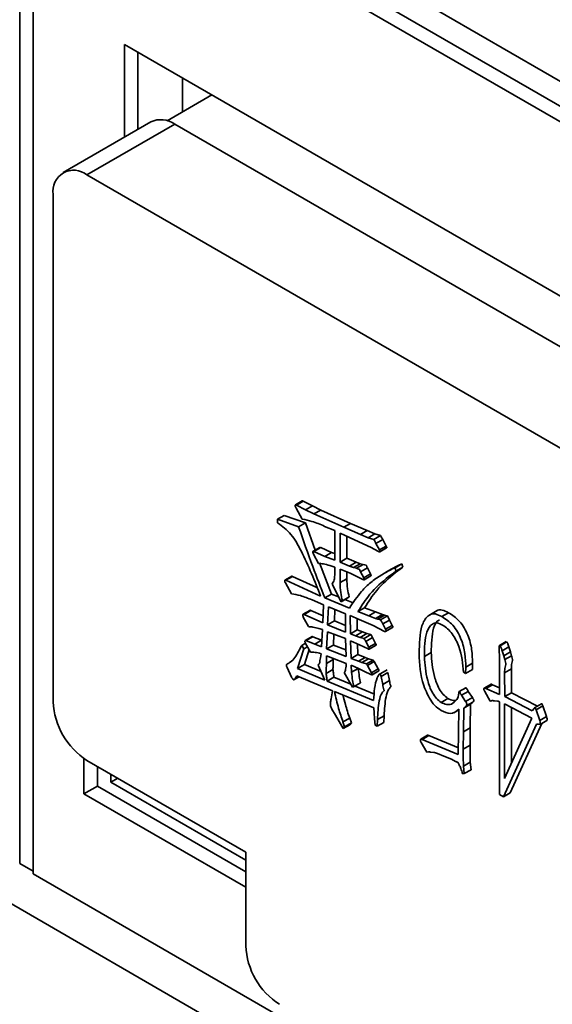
# Model space of a CAD drawing. Header units: millimetres. Extents: x 0 to 420, y 0 to 297.
# Tile 107 of 126: x 332.86 to 333.98, y 117.8 to 119.86. Entities that reach past the tile are written whole.
import ezdxf

# ---------------------------------------------------------------- set-up
doc = ezdxf.new("R2010")
doc.units = ezdxf.units.MM

msp = doc.modelspace()

# ---------------------------------------------------------------- linework, layer by layer
at = {"color": 7, "linetype": 'Continuous', "lineweight": 35}
for p, q in [((335.1401, 119.0704), (330.4133, 121.7991)), ((332.862, 120.3335), (335.1123, 119.0344)), ((332.862, 118.0962), (332.862, 120.3008)), ((335.1002, 119.0087), (332.862, 120.3008)), ((332.8903, 118.0798), (332.8903, 120.2845)), ((335.1002, 119.0087), (332.8903, 120.2845)), ((332.8903, 120.2845), (332.8903, 118.0744)), ((334.9621, 118.7238), (333.0812, 119.8096)), ((333.0812, 119.8096), (333.0812, 119.6158)), ((333.1095, 119.6321), (333.1095, 119.7933)), ((333.2025, 119.6683), (333.2025, 119.7396)), ((333.2642, 119.7039), (333.1707, 119.6499)), ((333.1366, 119.6478), (332.9528, 119.5416)), ((333.1866, 119.6428), (333.0028, 119.5367)), ((334.8413, 118.6876), (333.1866, 119.6428)), ((334.6574, 118.5815), (333.0028, 119.5367)), ((332.9321, 119.4958), (332.9321, 118.4343)), ((333.4533, 118.8545), (333.4392, 118.8463)), ((333.4413, 118.8458), (333.4554, 118.8539)), ((333.4554, 118.8539), (333.4745, 118.8443)), ((333.4534, 118.8167), (333.4404, 118.8396)), ((333.4413, 118.8458), (333.4604, 118.8361)), ((333.4604, 118.8361), (333.4745, 118.8443)), ((333.4604, 118.8361), (333.4778, 118.8274)), ((333.4745, 118.8443), (333.492, 118.8356)), ((333.4778, 118.8274), (333.492, 118.8356)), ((333.492, 118.8356), (333.5542, 118.8077)), ((333.4014, 118.8162), (333.4155, 118.8243)), ((333.4018, 118.8089), (333.4014, 118.8162)), ((333.4014, 118.8162), (333.4457, 118.8005)), ((333.4155, 118.8243), (333.4599, 118.8086)), ((333.4457, 118.8005), (333.4599, 118.8086)), ((333.4599, 118.8086), (333.4802, 118.7517)), ((333.4778, 118.8274), (333.5401, 118.7995)), ((333.5401, 118.7995), (333.5542, 118.8077)), ((333.5542, 118.8077), (333.5892, 118.7926)), ((333.5213, 118.7925), (333.5002, 118.8014)), ((333.5213, 118.7305), (333.5213, 118.7925)), ((333.5324, 118.787), (333.5324, 118.7264)), ((333.5718, 118.769), (333.5324, 118.787)), ((333.5401, 118.7995), (333.575, 118.7845)), ((333.575, 118.7845), (333.5892, 118.7926)), ((333.5892, 118.7926), (333.6055, 118.7856)), ((333.5465, 118.7806), (333.5465, 118.7346)), ((333.5975, 118.757), (333.5718, 118.769)), ((333.575, 118.7845), (333.5913, 118.7774)), ((333.5913, 118.7774), (333.6055, 118.7856)), ((333.5913, 118.7774), (333.6031, 118.7739)), ((333.6031, 118.7739), (333.6173, 118.7821)), ((333.6055, 118.7856), (333.6173, 118.7821)), ((333.6076, 118.7657), (333.6217, 118.7738)), ((333.6217, 118.7738), (333.6291, 118.7602)), ((333.4903, 118.7575), (333.4761, 118.7494)), ((333.4778, 118.749), (333.492, 118.7572)), ((333.4778, 118.749), (333.5006, 118.7387)), ((333.492, 118.7572), (333.5148, 118.7469)), ((333.5006, 118.7387), (333.5148, 118.7469)), ((333.5148, 118.7469), (333.5213, 118.7443)), ((333.6117, 118.7493), (333.5975, 118.757)), ((333.6076, 118.7657), (333.6149, 118.752)), ((333.6149, 118.752), (333.6291, 118.7602)), ((333.6156, 118.7482), (333.6297, 118.7564)), ((333.4872, 118.7239), (333.4771, 118.7429)), ((333.4896, 118.7252), (333.5148, 118.6599)), ((333.5006, 118.7387), (333.5213, 118.7305)), ((333.5324, 118.7264), (333.5465, 118.7346)), ((333.5324, 118.7264), (333.5519, 118.718)), ((333.5465, 118.7346), (333.566, 118.7262)), ((333.5519, 118.718), (333.566, 118.7262)), ((333.566, 118.7262), (333.5745, 118.7231)), ((333.5213, 118.7159), (333.5112, 118.7194)), ((333.5213, 118.699), (333.5213, 118.7159)), ((333.5539, 118.7032), (333.5324, 118.7119)), ((333.5324, 118.7119), (333.5324, 118.6837)), ((333.5465, 118.7062), (333.5465, 118.6918)), ((333.5519, 118.718), (333.5604, 118.715)), ((333.5604, 118.715), (333.5745, 118.7231)), ((333.5604, 118.715), (333.5669, 118.7136)), ((333.5669, 118.7136), (333.5811, 118.7217)), ((333.5745, 118.7231), (333.5811, 118.7217)), ((333.5755, 118.7063), (333.5896, 118.7144)), ((333.5755, 118.7063), (333.582, 118.6936)), ((333.5896, 118.7144), (333.5961, 118.7018)), ((333.6462, 118.7155), (333.6285, 118.7053)), ((333.6511, 118.7183), (333.6334, 118.7081)), ((333.6341, 118.6964), (333.6482, 118.7046)), ((333.6414, 118.7123), (333.6555, 118.7205)), ((333.6414, 118.7123), (333.6475, 118.7149)), ((333.6442, 118.7037), (333.6584, 118.7118)), ((333.6495, 118.7076), (333.6442, 118.7037)), ((333.6475, 118.7149), (333.6616, 118.7231)), ((333.6475, 118.7149), (333.6495, 118.7076)), ((333.6584, 118.7118), (333.6482, 118.7046)), ((333.6495, 118.717), (333.6555, 118.7205)), ((333.6495, 118.7076), (333.6637, 118.7158)), ((333.6555, 118.7205), (333.6616, 118.7231)), ((333.6637, 118.7158), (333.6584, 118.7118)), ((333.6616, 118.7231), (333.6637, 118.7158)), ((333.4313, 118.6972), (333.4172, 118.689)), ((333.4188, 118.6886), (333.433, 118.6968)), ((333.4188, 118.6886), (333.4917, 118.6555)), ((333.433, 118.6968), (333.4839, 118.6737)), ((333.5324, 118.6837), (333.5465, 118.6918)), ((333.5706, 118.6954), (333.5539, 118.7032)), ((333.5804, 118.6903), (333.5706, 118.6954)), ((333.582, 118.6936), (333.5961, 118.7018)), ((333.583, 118.6898), (333.5971, 118.698)), ((333.6442, 118.7037), (333.6341, 118.6964)), ((333.4311, 118.66), (333.418, 118.683)), ((333.5348, 118.6438), (333.5157, 118.6802)), ((333.4978, 118.6374), (333.4738, 118.6475)), ((333.5006, 118.6518), (333.5148, 118.6599)), ((333.5006, 118.6518), (333.5519, 118.6306)), ((333.5148, 118.6599), (333.5295, 118.6538)), ((333.5348, 118.6438), (333.5489, 118.652)), ((333.5373, 118.6456), (333.5348, 118.6438)), ((333.5373, 118.6456), (333.5514, 118.6538)), ((333.5427, 118.6484), (333.5598, 118.6413)), ((333.5514, 118.6538), (333.5489, 118.652)), ((331.7578, 118.6386), (333.5472, 117.6056)), ((333.4692, 118.6257), (333.4551, 118.6175)), ((333.4571, 118.6172), (333.4712, 118.6254)), ((333.4712, 118.6254), (333.497, 118.6139)), ((333.4966, 118.5996), (333.4978, 118.6374)), ((333.508, 118.6334), (333.5063, 118.5954)), ((333.5441, 118.6182), (333.508, 118.6334)), ((333.5215, 118.6277), (333.5205, 118.6035)), ((333.5698, 118.6231), (333.5839, 118.6313)), ((333.5698, 118.6231), (333.5926, 118.6142)), ((333.5839, 118.6313), (333.6067, 118.6224)), ((333.5926, 118.6142), (333.6067, 118.6224)), ((333.6067, 118.6224), (333.621, 118.6169)), ((333.7359, 118.6252), (333.7182, 118.615)), ((333.4664, 118.5916), (333.4555, 118.6116)), ((333.4571, 118.6172), (333.4966, 118.5996)), ((333.5063, 118.5954), (333.5205, 118.6035)), ((333.5205, 118.6035), (333.5441, 118.594)), ((333.5441, 118.5802), (333.5441, 118.6182)), ((333.5722, 118.6067), (333.5539, 118.6149)), ((333.5539, 118.6149), (333.5543, 118.5766)), ((333.5682, 118.6085), (333.5685, 118.5847)), ((333.6015, 118.594), (333.5722, 118.6067)), ((333.5926, 118.6142), (333.6068, 118.6088)), ((333.6068, 118.6088), (333.621, 118.6169)), ((333.6068, 118.6088), (333.6117, 118.6073)), ((333.6117, 118.6073), (333.6258, 118.6155)), ((333.6117, 118.6073), (333.6174, 118.606)), ((333.6174, 118.606), (333.6315, 118.6141)), ((333.621, 118.6169), (333.6258, 118.6155)), ((333.6219, 118.5973), (333.636, 118.6055)), ((333.6258, 118.6155), (333.6315, 118.6141)), ((333.636, 118.6055), (333.6417, 118.5942)), ((333.7452, 118.6125), (333.7594, 118.6207)), ((333.4957, 118.5855), (333.488, 118.5876)), ((333.4937, 118.5491), (333.4957, 118.5855)), ((333.5059, 118.5811), (333.5043, 118.5449)), ((333.5441, 118.5665), (333.5059, 118.5811)), ((333.5063, 118.5954), (333.5441, 118.5802)), ((333.5543, 118.5766), (333.5685, 118.5847)), ((333.5685, 118.5847), (333.5791, 118.5805)), ((333.6137, 118.5879), (333.6015, 118.594)), ((333.6255, 118.5816), (333.6137, 118.5879)), ((333.6219, 118.5973), (333.6275, 118.586)), ((333.6275, 118.586), (333.6417, 118.5942)), ((333.6279, 118.5814), (333.6421, 118.5896)), ((333.4739, 118.5707), (333.4597, 118.5625)), ((333.4611, 118.5623), (333.4753, 118.5705)), ((333.4611, 118.5623), (333.4795, 118.555)), ((333.4753, 118.5705), (333.4936, 118.5632)), ((333.4795, 118.555), (333.4936, 118.5632)), ((333.4936, 118.5632), (333.4945, 118.5628)), ((333.5195, 118.5759), (333.5184, 118.5531)), ((333.545, 118.5289), (333.5441, 118.5665)), ((333.5543, 118.5766), (333.5649, 118.5723)), ((333.5734, 118.5539), (333.5543, 118.562)), ((333.5543, 118.562), (333.5555, 118.5251)), ((333.5649, 118.5723), (333.5791, 118.5805)), ((333.5649, 118.5723), (333.5747, 118.5691)), ((333.5747, 118.5691), (333.5888, 118.5772)), ((333.5747, 118.5691), (333.5828, 118.5667)), ((333.5791, 118.5805), (333.5888, 118.5772)), ((333.5828, 118.5667), (333.597, 118.5749)), ((333.5861, 118.5606), (333.6002, 118.5688)), ((333.5861, 118.5606), (333.5926, 118.5484)), ((333.5888, 118.5772), (333.597, 118.5749)), ((333.6002, 118.5688), (333.6067, 118.5566)), ((333.4567, 118.5451), (333.4437, 118.5043)), ((333.4522, 118.5524), (333.4601, 118.557)), ((333.4522, 118.5524), (333.4567, 118.5451)), ((333.4567, 118.5451), (333.4643, 118.5495)), ((333.4677, 118.5435), (333.4578, 118.5124)), ((333.4709, 118.5379), (333.4595, 118.558)), ((333.4795, 118.555), (333.4937, 118.5491)), ((333.5043, 118.5449), (333.5184, 118.5531)), ((333.5043, 118.5449), (333.545, 118.5289)), ((333.5184, 118.5531), (333.5447, 118.5428)), ((333.5689, 118.5558), (333.5697, 118.5333)), ((333.591, 118.5451), (333.5734, 118.5539)), ((333.5926, 118.5484), (333.6067, 118.5566)), ((333.5935, 118.5445), (333.6077, 118.5527)), ((333.8803, 118.5602), (333.8662, 118.552)), ((333.8674, 118.5514), (333.8816, 118.5595)), ((333.8715, 118.541), (333.8856, 118.5492)), ((333.8715, 118.541), (333.8751, 118.5304)), ((333.8856, 118.5492), (333.8893, 118.5386)), ((333.4901, 118.5169), (333.4904, 118.5205)), ((333.4904, 118.5205), (333.4917, 118.5263)), ((333.4917, 118.5263), (333.4929, 118.535)), ((333.5043, 118.5303), (333.5039, 118.5146)), ((333.5039, 118.5146), (333.518, 118.5228)), ((333.5165, 118.5256), (333.5043, 118.5303)), ((333.545, 118.5143), (333.5165, 118.5256)), ((333.5181, 118.525), (333.518, 118.5228)), ((333.5555, 118.5251), (333.5697, 118.5333)), ((333.5555, 118.5251), (333.571, 118.5191)), ((333.5697, 118.5333), (333.5852, 118.5272)), ((333.571, 118.5191), (333.5852, 118.5272)), ((333.5779, 118.5164), (333.5921, 118.5246)), ((333.5852, 118.5272), (333.5921, 118.5246)), ((333.5877, 118.5137), (333.6018, 118.5218)), ((333.5921, 118.5246), (333.6018, 118.5218)), ((333.709, 118.5291), (333.7232, 118.5373)), ((333.8658, 118.4494), (333.8658, 118.5335)), ((333.8751, 118.5304), (333.8893, 118.5386)), ((333.8751, 118.5304), (333.8772, 118.5227)), ((333.8772, 118.5227), (333.8913, 118.5309)), ((333.8893, 118.5386), (333.8913, 118.5309)), ((333.4311, 118.4861), (333.4217, 118.5061)), ((333.4437, 118.5043), (333.4578, 118.5124)), ((333.4437, 118.5043), (333.5006, 118.4798)), ((333.4578, 118.5124), (333.4926, 118.4975)), ((333.5006, 118.4798), (333.4864, 118.511)), ((333.5034, 118.4937), (333.5176, 118.5018)), ((333.545, 118.5092), (333.545, 118.5143)), ((333.5714, 118.5038), (333.5555, 118.5111)), ((333.5555, 118.5111), (333.5564, 118.4961)), ((333.5564, 118.4961), (333.5705, 118.5042)), ((333.571, 118.5191), (333.5779, 118.5164)), ((333.5836, 118.4981), (333.5714, 118.5038)), ((333.5779, 118.5164), (333.5877, 118.5137)), ((333.5897, 118.5106), (333.6038, 118.5188)), ((333.5897, 118.5106), (333.5983, 118.4953)), ((333.5983, 118.4953), (333.6124, 118.5035)), ((333.5994, 118.4909), (333.6136, 118.4991)), ((333.6038, 118.5188), (333.6124, 118.5035)), ((333.6308, 118.5012), (333.6131, 118.491)), ((333.7957, 118.5068), (333.7953, 118.4938)), ((333.7953, 118.4938), (333.8094, 118.502)), ((333.7957, 118.5068), (333.8098, 118.5149)), ((333.8098, 118.5149), (333.8094, 118.502)), ((333.8768, 118.4952), (333.8909, 118.5034)), ((333.8909, 118.5034), (333.8913, 118.4533)), ((333.4367, 118.4807), (333.4471, 118.4867)), ((333.442, 118.4888), (333.4376, 118.4815)), ((333.4376, 118.4815), (333.4468, 118.4868)), ((333.4701, 118.4772), (333.442, 118.4888)), ((333.5055, 118.4775), (333.5196, 118.4856)), ((333.5196, 118.4856), (333.5549, 118.4711)), ((333.5584, 118.4648), (333.5413, 118.4954)), ((333.5966, 118.4916), (333.5836, 118.4981)), ((333.6182, 118.4876), (333.6323, 118.4957)), ((333.6182, 118.4876), (333.6219, 118.4709)), ((333.6219, 118.4709), (333.636, 118.4791)), ((333.6323, 118.4957), (333.636, 118.4791)), ((333.7953, 118.4938), (333.7908, 118.4964)), ((333.8768, 118.4952), (333.8772, 118.4452)), ((333.5169, 118.4572), (333.4701, 118.4772)), ((333.5055, 118.4775), (333.6027, 118.4374)), ((333.5608, 118.4657), (333.5584, 118.4648)), ((333.5608, 118.4657), (333.575, 118.4739)), ((333.5638, 118.4674), (333.6048, 118.4505)), ((333.7956, 118.4637), (333.7814, 118.4556)), ((333.8484, 118.4711), (333.8343, 118.4629)), ((333.8373, 118.4621), (333.8514, 118.4702)), ((333.8373, 118.4621), (333.8658, 118.4494)), ((333.8514, 118.4702), (333.8658, 118.4638)), ((333.5136, 118.4403), (333.5169, 118.4572)), ((333.6031, 118.4221), (333.5206, 118.4561)), ((333.744, 118.4332), (333.7582, 118.4414)), ((333.7769, 118.4391), (333.7798, 118.4441)), ((333.7798, 118.4441), (333.7806, 118.4497)), ((333.7867, 118.4481), (333.8009, 118.4562)), ((333.7867, 118.4481), (333.7953, 118.4352)), ((333.7953, 118.4352), (333.8094, 118.4433)), ((333.8009, 118.4562), (333.8094, 118.4433)), ((333.8467, 118.4356), (333.8353, 118.4557)), ((333.8495, 118.4367), (333.8467, 118.4356)), ((333.8772, 118.4452), (333.8913, 118.4533)), ((333.8772, 118.4452), (333.9346, 118.4158)), ((333.8913, 118.4533), (333.9458, 118.4255)), ((333.5226, 118.4061), (333.5153, 118.4192)), ((333.604, 118.4112), (333.6031, 118.4221)), ((333.7705, 118.4112), (333.781, 118.4173)), ((333.7798, 118.3242), (333.781, 118.419)), ((333.7916, 118.4213), (333.7908, 118.3715)), ((333.7916, 118.4213), (333.8057, 118.4295)), ((333.7961, 118.4257), (333.7916, 118.4213)), ((333.7961, 118.4257), (333.8103, 118.4339)), ((333.8057, 118.4295), (333.805, 118.3797)), ((333.8103, 118.4339), (333.8057, 118.4295)), ((333.8617, 118.4358), (333.8556, 118.4365)), ((333.8658, 118.2408), (333.8658, 118.4344)), ((333.9341, 118.4001), (333.8768, 118.4299)), ((333.8768, 118.4299), (333.8768, 118.2739)), ((333.8909, 118.4226), (333.8909, 118.305)), ((333.9346, 118.4158), (333.9386, 118.4205)), ((333.9538, 118.4301), (333.9396, 118.4219)), ((333.9427, 118.4177), (333.9568, 118.4259)), ((333.9427, 118.4177), (333.9504, 118.3954)), ((333.9568, 118.4259), (333.9645, 118.4035)), ((333.5332, 118.3882), (333.5226, 118.4061)), ((333.5385, 118.3922), (333.5526, 118.4003)), ((333.5526, 118.4003), (333.5563, 118.3903)), ((333.6048, 118.399), (333.604, 118.4112)), ((333.606, 118.3856), (333.6048, 118.399)), ((333.6105, 118.3972), (333.6101, 118.3833)), ((333.6105, 118.3972), (333.6246, 118.4053)), ((333.6246, 118.4053), (333.6242, 118.3914)), ((333.8768, 118.2739), (333.9341, 118.4001)), ((333.9504, 118.3954), (333.9645, 118.4035)), ((333.5389, 118.3784), (333.5332, 118.3882)), ((333.5385, 118.3922), (333.5421, 118.3821)), ((333.5389, 118.3784), (333.553, 118.3865)), ((333.5421, 118.3821), (333.5389, 118.3784)), ((333.5421, 118.3821), (333.5563, 118.3903)), ((333.5563, 118.3903), (333.553, 118.3865)), ((333.6101, 118.3833), (333.606, 118.3856)), ((333.6101, 118.3833), (333.6242, 118.3914)), ((333.7908, 118.3715), (333.805, 118.3797)), ((333.805, 118.3797), (333.8045, 118.3437)), ((333.9435, 118.3876), (333.8747, 118.2357)), ((333.9545, 118.3888), (333.8888, 118.2438)), ((333.9479, 118.3879), (333.9435, 118.3876)), ((333.9512, 118.3869), (333.9479, 118.3879)), ((333.9512, 118.3869), (333.9653, 118.3951)), ((333.7157, 118.3646), (333.7016, 118.3564)), ((333.7041, 118.3558), (333.7183, 118.3639)), ((333.7041, 118.3558), (333.7798, 118.3242)), ((333.7183, 118.3639), (333.78, 118.3382)), ((333.7908, 118.3715), (333.7904, 118.3356)), ((333.7139, 118.329), (333.7021, 118.3494)), ((333.7904, 118.3356), (333.8045, 118.3437)), ((332.9963, 118.3159), (332.9963, 118.2418)), ((333.7176, 118.3297), (333.7139, 118.329)), ((333.7286, 118.3285), (333.7225, 118.3292)), ((333.7497, 118.3205), (333.7363, 118.3264)), ((333.7656, 118.3142), (333.7497, 118.3205)), ((333.7741, 118.3097), (333.7656, 118.3142)), ((333.0028, 118.3119), (333.3351, 118.12)), ((333.0246, 118.2582), (333.0246, 118.2992)), ((333.7815, 118.3026), (333.779, 118.3078)), ((333.7908, 118.2996), (333.805, 118.3078)), ((333.7908, 118.2996), (333.7924, 118.2841)), ((333.805, 118.3078), (333.8066, 118.2923)), ((333.0529, 118.2829), (333.0529, 118.2663)), ((333.0529, 118.2663), (333.0673, 118.2746)), ((333.7924, 118.2841), (333.7883, 118.2846)), ((333.7924, 118.2841), (333.8066, 118.2923)), ((332.9963, 118.2418), (333.0246, 118.2582)), ((333.3351, 118.0789), (333.0246, 118.2582)), ((333.0529, 118.2663), (333.3351, 118.1034)), ((332.9963, 118.2418), (333.3351, 118.0463)), ((333.8747, 118.2357), (333.8658, 118.2408)), ((333.8747, 118.2357), (333.8888, 118.2438)), ((333.3351, 118.12), (333.3351, 117.924)), ((332.8903, 118.0798), (332.862, 118.0962)), ((332.8903, 118.0744), (333.5472, 117.6952))]:
    msp.add_line(p, q, dxfattribs=at)
for centre, radius, start, end in [((333.1573, 119.6019), 0.0503, 54.3826, 114.3076), ((332.9752, 119.5028), 0.0437, 50.7967, 189.2148), ((333.0856, 118.4413), 0.1537, 182.6051, 237.3947), ((333.4886, 117.931), 0.1537, 182.6049, 237.3951)]:
    msp.add_arc(centre, radius, start, end, dxfattribs=at)
for points, knots in [([(333.4533, 118.8544), (333.4534, 118.8545), (333.4536, 118.8547), (333.4544, 118.8545), (333.4551, 118.8541), (333.4554, 118.8539)], [0, 0, 0, 0, 0.0903, 0.525663, 1, 1, 1, 1]), ([(333.4404, 118.8396), (333.44, 118.8405), (333.4392, 118.8421), (333.4384, 118.8444), (333.4386, 118.8459), (333.4392, 118.8465), (333.4402, 118.8463), (333.4409, 118.846), (333.4413, 118.8458)], [0, 0, 0, 0, 0.248517, 0.498301, 0.624094, 0.748867, 0.869054, 1, 1, 1, 1]), ([(333.4917, 118.6555), (333.4794, 118.6869), (333.4622, 118.7305), (333.4311, 118.7869), (333.4116, 118.8016), (333.4018, 118.8089)], [0, 0, 0, 0, 0.561346, 0.779706, 1, 1, 1, 1]), ([(333.5002, 118.8014), (333.4913, 118.8053), (333.4754, 118.8122), (333.4601, 118.8153), (333.4534, 118.8167)], [0, 0, 0, 0, 0.560722, 1, 1, 1, 1]), ([(333.4457, 118.8005), (333.4554, 118.7727), (333.4727, 118.7231), (333.4921, 118.6736), (333.5006, 118.6518)], [0, 0, 0, 0, 0.560038, 1, 1, 1, 1]), ([(333.6031, 118.7739), (333.604, 118.7724), (333.6056, 118.7697), (333.607, 118.7669), (333.6076, 118.7657)], [0, 0, 0, 0, 0.5591161, 1, 1, 1, 1]), ([(333.6173, 118.7821), (333.6182, 118.7805), (333.6198, 118.7779), (333.6211, 118.7751), (333.6217, 118.7738)], [0, 0, 0, 0, 0.5591161, 1, 1, 1, 1]), ([(333.4771, 118.7429), (333.4763, 118.7445), (333.4755, 118.7466), (333.4756, 118.7487), (333.476, 118.7495), (333.4769, 118.7495), (333.4775, 118.7492), (333.4778, 118.749)], [0, 0, 0, 0, 0.496381, 0.623173, 0.750016, 0.869638, 1, 1, 1, 1]), ([(333.4903, 118.7575), (333.4905, 118.7576), (333.491, 118.7577), (333.4916, 118.7573), (333.492, 118.7572)], [0, 0, 0, 0, 0.4664741, 1, 1, 1, 1]), ([(333.6149, 118.752), (333.6152, 118.7516), (333.6156, 118.7509), (333.616, 118.7497), (333.616, 118.7488), (333.6157, 118.7482), (333.6151, 118.748), (333.6138, 118.7483), (333.6126, 118.7488), (333.6117, 118.7493)], [0, 0, 0, 0, 0.1286508, 0.2507268, 0.3457582, 0.4386883, 0.5303409, 0.627639, 1, 1, 1, 1]), ([(333.6291, 118.7602), (333.6293, 118.7598), (333.6297, 118.759), (333.6302, 118.7579), (333.6301, 118.757), (333.63, 118.7565), (333.6297, 118.7564), (333.6297, 118.7564)], [0, 0, 0, 0, 0.281836, 0.549269, 0.757455, 0.961037, 1, 1, 1, 1]), ([(333.5112, 118.7194), (333.5066, 118.7208), (333.4983, 118.7233), (333.4906, 118.7237), (333.4872, 118.7239)], [0, 0, 0, 0, 0.559746, 1, 1, 1, 1]), ([(333.5519, 118.6306), (333.5601, 118.6426), (333.5737, 118.6623), (333.5962, 118.6851), (333.6184, 118.6994), (333.6337, 118.708), (333.6414, 118.7123)], [0, 0, 0, 0, 0.340024, 0.559961, 0.779981, 1, 1, 1, 1]), ([(333.5669, 118.7136), (333.5686, 118.7131), (333.5705, 118.7125), (333.5727, 118.712), (333.5736, 118.7112), (333.5741, 118.709), (333.5749, 118.7073), (333.5755, 118.7063)], [0, 0, 0, 0, 0.498301, 0.562227, 0.620388, 0.753026, 1, 1, 1, 1]), ([(333.5811, 118.7217), (333.5828, 118.7213), (333.5847, 118.7207), (333.5868, 118.7202), (333.5878, 118.7194), (333.5882, 118.7172), (333.5891, 118.7155), (333.5896, 118.7144)], [0, 0, 0, 0, 0.498301, 0.562227, 0.620388, 0.753026, 1, 1, 1, 1]), ([(333.6482, 118.7046), (333.6346, 118.6931), (333.6102, 118.6726), (333.592, 118.6439), (333.5839, 118.6313)], [0, 0, 0, 0, 0.559945, 1, 1, 1, 1]), ([(333.418, 118.683), (333.4177, 118.6837), (333.417, 118.6852), (333.4165, 118.6872), (333.4167, 118.6884), (333.4171, 118.6891), (333.4179, 118.6891), (333.4185, 118.6888), (333.4188, 118.6886)], [0, 0, 0, 0, 0.249298, 0.496674, 0.625141, 0.750039, 0.868634, 1, 1, 1, 1]), ([(333.4313, 118.6972), (333.4313, 118.6972), (333.4315, 118.6974), (333.4321, 118.6972), (333.4327, 118.6969), (333.433, 118.6968)], [0, 0, 0, 0, 0.005393, 0.477289, 1, 1, 1, 1]), ([(333.5157, 118.6802), (333.5174, 118.683), (333.5206, 118.6882), (333.5211, 118.6957), (333.5213, 118.699)], [0, 0, 0, 0, 0.5603807, 1, 1, 1, 1]), ([(333.5465, 118.6918), (333.5468, 118.685), (333.5474, 118.6727), (333.5502, 118.6596), (333.5514, 118.6538)], [0, 0, 0, 0, 0.559769, 1, 1, 1, 1]), ([(333.6341, 118.6964), (333.6204, 118.6849), (333.5961, 118.6644), (333.5778, 118.6357), (333.5698, 118.6231)], [0, 0, 0, 0, 0.559945, 1, 1, 1, 1]), ([(333.582, 118.6936), (333.5822, 118.693), (333.5826, 118.692), (333.5831, 118.6909), (333.5832, 118.6902), (333.5831, 118.6899), (333.5828, 118.6897), (333.5823, 118.6897), (333.5815, 118.6898), (333.5808, 118.6901), (333.5804, 118.6903)], [0, 0, 0, 0, 0.244979, 0.378908, 0.438819, 0.494762, 0.57445, 0.659716, 0.785503, 1, 1, 1, 1]), ([(333.5961, 118.7018), (333.5964, 118.7011), (333.5968, 118.7002), (333.5972, 118.699), (333.5974, 118.6984), (333.5973, 118.6981), (333.5971, 118.698), (333.5971, 118.698)], [0, 0, 0, 0, 0.461937, 0.714475, 0.827442, 0.93293, 1, 1, 1, 1]), ([(333.5324, 118.6837), (333.5327, 118.6768), (333.5333, 118.6645), (333.536, 118.6514), (333.5373, 118.6456)], [0, 0, 0, 0, 0.559769, 1, 1, 1, 1]), ([(333.4738, 118.6475), (333.4656, 118.6509), (333.451, 118.657), (333.4372, 118.6591), (333.4311, 118.66)], [0, 0, 0, 0, 0.560161, 1, 1, 1, 1]), ([(333.4693, 118.6257), (333.4693, 118.6257), (333.4696, 118.6259), (333.4703, 118.6258), (333.4709, 118.6255), (333.4712, 118.6254)], [0, 0, 0, 0, 0.123514, 0.550194, 1, 1, 1, 1]), ([(333.7343, 118.6239), (333.7345, 118.6242), (333.7371, 118.6274), (333.7461, 118.6274), (333.755, 118.6229), (333.7594, 118.6207)], [0, 0, 0, 0, 0.037785, 0.517995, 1, 1, 1, 1]), ([(333.4555, 118.6116), (333.4551, 118.6124), (333.4544, 118.614), (333.4542, 118.6161), (333.4546, 118.6172), (333.4552, 118.6177), (333.4562, 118.6177), (333.4568, 118.6174), (333.4571, 118.6172)], [0, 0, 0, 0, 0.250186, 0.49727, 0.625456, 0.750422, 0.871984, 1, 1, 1, 1]), ([(333.6174, 118.606), (333.6183, 118.6044), (333.62, 118.6016), (333.6213, 118.5986), (333.6219, 118.5973)], [0, 0, 0, 0, 0.557091, 1, 1, 1, 1]), ([(333.6315, 118.6141), (333.6324, 118.6125), (333.6341, 118.6097), (333.6354, 118.6068), (333.636, 118.6055)], [0, 0, 0, 0, 0.557091, 1, 1, 1, 1]), ([(333.6981, 118.5429), (333.6988, 118.5634), (333.7, 118.594), (333.7164, 118.6164), (333.7317, 118.6197), (333.7407, 118.6149), (333.7452, 118.6125)], [0, 0, 0, 0, 0.500217, 0.749906, 0.87472, 1, 1, 1, 1]), ([(333.7408, 118.6053), (333.7405, 118.6052), (333.7338, 118.6036), (333.7242, 118.5815), (333.7236, 118.555), (333.7232, 118.5373)], [0, 0, 0, 0, 0.014602, 0.341743, 1, 1, 1, 1]), ([(333.7452, 118.6125), (333.7534, 118.6074), (333.7656, 118.5998), (333.7785, 118.5809), (333.7884, 118.5608), (333.7948, 118.5347), (333.7954, 118.5161), (333.7957, 118.5068)], [0, 0, 0, 0, 0.248435, 0.37383, 0.499382, 0.749141, 1, 1, 1, 1]), ([(333.7594, 118.6207), (333.7675, 118.6156), (333.7797, 118.608), (333.7926, 118.5891), (333.8026, 118.569), (333.809, 118.5429), (333.8095, 118.5243), (333.8098, 118.5149)], [0, 0, 0, 0, 0.248435, 0.37383, 0.499382, 0.749141, 1, 1, 1, 1]), ([(333.488, 118.5876), (333.4839, 118.5888), (333.4765, 118.5909), (333.4695, 118.5914), (333.4664, 118.5916)], [0, 0, 0, 0, 0.560139, 1, 1, 1, 1]), ([(333.6275, 118.586), (333.6278, 118.5856), (333.6282, 118.5849), (333.6287, 118.5838), (333.6288, 118.5827), (333.6284, 118.5816), (333.6272, 118.581), (333.6261, 118.5814), (333.6255, 118.5816)], [0, 0, 0, 0, 0.128965, 0.250224, 0.374808, 0.502975, 0.749994, 1, 1, 1, 1]), ([(333.6417, 118.5942), (333.6419, 118.5938), (333.6424, 118.5931), (333.6429, 118.5919), (333.6429, 118.5909), (333.6427, 118.59), (333.6422, 118.5898), (333.642, 118.5897)], [0, 0, 0, 0, 0.208687, 0.404905, 0.606503, 0.813898, 1, 1, 1, 1]), ([(333.7469, 118.5947), (333.7429, 118.5968), (333.7348, 118.601), (333.7222, 118.5964), (333.7093, 118.5749), (333.7091, 118.5474), (333.709, 118.5291)], [0, 0, 0, 0, 0.125059, 0.249913, 0.498934, 1, 1, 1, 1]), ([(333.7908, 118.4964), (333.7893, 118.514), (333.7869, 118.5403), (333.7707, 118.5731), (333.7576, 118.588), (333.7505, 118.5924), (333.7469, 118.5947)], [0, 0, 0, 0, 0.499765, 0.749373, 0.874503, 1, 1, 1, 1]), ([(333.4595, 118.558), (333.4593, 118.5586), (333.4589, 118.5599), (333.459, 118.5613), (333.4593, 118.5622), (333.4597, 118.5627), (333.4604, 118.5626), (333.4609, 118.5624), (333.4611, 118.5623)], [0, 0, 0, 0, 0.248625, 0.497001, 0.627738, 0.749814, 0.86939, 1, 1, 1, 1]), ([(333.4739, 118.5707), (333.4739, 118.5707), (333.474, 118.5709), (333.4746, 118.5707), (333.475, 118.5706), (333.4753, 118.5705)], [0, 0, 0, 0, 0.0587388, 0.5086111, 1, 1, 1, 1]), ([(333.5828, 118.5667), (333.5835, 118.5656), (333.5847, 118.5636), (333.5856, 118.5615), (333.5861, 118.5606)], [0, 0, 0, 0, 0.559091, 1, 1, 1, 1]), ([(333.597, 118.5749), (333.5976, 118.5738), (333.5988, 118.5718), (333.5998, 118.5697), (333.6002, 118.5688)], [0, 0, 0, 0, 0.559091, 1, 1, 1, 1]), ([(333.4217, 118.5061), (333.4213, 118.507), (333.4205, 118.5087), (333.42, 118.5115), (333.4212, 118.5129), (333.4239, 118.5147), (333.4304, 118.5181), (333.441, 118.5304), (333.4477, 118.5436), (333.4522, 118.5524)], [0, 0, 0, 0, 0.031307, 0.06244, 0.093508, 0.12478, 0.249799, 0.499701, 1, 1, 1, 1]), ([(333.5926, 118.5484), (333.593, 118.5478), (333.5935, 118.5469), (333.5939, 118.5457), (333.5939, 118.5451), (333.5937, 118.5445), (333.5931, 118.5444), (333.5921, 118.5445), (333.5914, 118.5449), (333.591, 118.5451)], [0, 0, 0, 0, 0.248495, 0.376342, 0.439522, 0.499701, 0.639737, 0.782691, 1, 1, 1, 1]), ([(333.6067, 118.5566), (333.6071, 118.556), (333.6077, 118.555), (333.608, 118.5538), (333.608, 118.5532), (333.6079, 118.5528), (333.6077, 118.5528), (333.6077, 118.5528)], [0, 0, 0, 0, 0.450579, 0.682396, 0.796955, 0.906074, 1, 1, 1, 1]), ([(333.744, 118.4163), (333.7394, 118.4194), (333.7302, 118.4256), (333.7156, 118.4475), (333.6986, 118.4892), (333.6983, 118.5214), (333.6981, 118.5429)], [0, 0, 0, 0, 0.125198, 0.250398, 0.499473, 1, 1, 1, 1]), ([(333.8658, 118.5335), (333.8656, 118.5387), (333.8654, 118.5446), (333.8656, 118.5505), (333.8658, 118.5516), (333.8662, 118.5522), (333.8669, 118.5519), (333.8672, 118.5516), (333.8674, 118.5514)], [0, 0, 0, 0, 0.750275, 0.843325, 0.890992, 0.93699, 0.968731, 1, 1, 1, 1]), ([(333.8674, 118.5514), (333.868, 118.5505), (333.8692, 118.5487), (333.8703, 118.5451), (333.871, 118.5426), (333.8715, 118.541)], [0, 0, 0, 0, 0.275844, 0.560609, 1, 1, 1, 1]), ([(333.8816, 118.5595), (333.8822, 118.5587), (333.8834, 118.5568), (333.8844, 118.5533), (333.8852, 118.5507), (333.8856, 118.5492)], [0, 0, 0, 0, 0.275844, 0.560609, 1, 1, 1, 1]), ([(333.4929, 118.535), (333.4886, 118.5361), (333.481, 118.5381), (333.474, 118.538), (333.4709, 118.5379)], [0, 0, 0, 0, 0.56045, 1, 1, 1, 1]), ([(333.518, 118.5228), (333.518, 118.5188), (333.5179, 118.5118), (333.5177, 118.5049), (333.5176, 118.5018)], [0, 0, 0, 0, 0.560006, 1, 1, 1, 1]), ([(333.6018, 118.5218), (333.6023, 118.5213), (333.6031, 118.5204), (333.6036, 118.5193), (333.6038, 118.5188)], [0, 0, 0, 0, 0.553428, 1, 1, 1, 1]), ([(333.709, 118.5291), (333.7101, 118.5128), (333.7118, 118.4884), (333.7229, 118.457), (333.7339, 118.4409), (333.7407, 118.4358), (333.744, 118.4332)], [0, 0, 0, 0, 0.500524, 0.750056, 0.875106, 1, 1, 1, 1]), ([(333.7232, 118.5373), (333.7243, 118.521), (333.7259, 118.4966), (333.737, 118.4652), (333.7481, 118.4491), (333.7548, 118.4439), (333.7582, 118.4414)], [0, 0, 0, 0, 0.500524, 0.750056, 0.875106, 1, 1, 1, 1]), ([(333.8772, 118.5227), (333.8778, 118.5209), (333.879, 118.5173), (333.8796, 118.5116), (333.8779, 118.5071), (333.8769, 118.5015), (333.8768, 118.4973), (333.8768, 118.4952)], [0, 0, 0, 0, 0.170534, 0.337999, 0.55875, 0.779339, 1, 1, 1, 1]), ([(333.8913, 118.5309), (333.8919, 118.5291), (333.8931, 118.5255), (333.8937, 118.5197), (333.892, 118.5152), (333.891, 118.5096), (333.8909, 118.5055), (333.8909, 118.5034)], [0, 0, 0, 0, 0.170534, 0.337999, 0.55875, 0.779339, 1, 1, 1, 1]), ([(333.4864, 118.511), (333.4872, 118.512), (333.4886, 118.5138), (333.4896, 118.516), (333.4901, 118.5169)], [0, 0, 0, 0, 0.560061, 1, 1, 1, 1]), ([(333.5039, 118.5146), (333.5038, 118.5107), (333.5037, 118.5037), (333.5035, 118.4967), (333.5034, 118.4937)], [0, 0, 0, 0, 0.560006, 1, 1, 1, 1]), ([(333.5176, 118.5018), (333.5179, 118.4988), (333.5186, 118.4935), (333.5193, 118.488), (333.5196, 118.4856)], [0, 0, 0, 0, 0.559972, 1, 1, 1, 1]), ([(333.5413, 118.4954), (333.5424, 118.4976), (333.5444, 118.5015), (333.5448, 118.5068), (333.545, 118.5092)], [0, 0, 0, 0, 0.5600656, 1, 1, 1, 1]), ([(333.5705, 118.5042), (333.5712, 118.4986), (333.5725, 118.4886), (333.5742, 118.4784), (333.575, 118.4739)], [0, 0, 0, 0, 0.5599592, 1, 1, 1, 1]), ([(333.5877, 118.5137), (333.5882, 118.5132), (333.589, 118.5123), (333.5895, 118.5111), (333.5897, 118.5106)], [0, 0, 0, 0, 0.553428, 1, 1, 1, 1]), ([(333.6124, 118.5035), (333.6128, 118.5028), (333.6134, 118.5017), (333.6139, 118.5003), (333.614, 118.4993), (333.6136, 118.4992), (333.6135, 118.4992)], [0, 0, 0, 0, 0.443205, 0.678017, 0.894874, 1, 1, 1, 1]), ([(333.4376, 118.4815), (333.4372, 118.481), (333.4366, 118.4803), (333.4353, 118.4806), (333.4339, 118.4815), (333.4324, 118.4836), (333.4315, 118.4853), (333.4311, 118.4861)], [0, 0, 0, 0, 0.249102, 0.375302, 0.499967, 0.751314, 1, 1, 1, 1]), ([(333.5034, 118.4937), (333.5038, 118.4907), (333.5044, 118.4853), (333.5052, 118.4799), (333.5055, 118.4775)], [0, 0, 0, 0, 0.559972, 1, 1, 1, 1]), ([(333.5564, 118.4961), (333.5571, 118.4904), (333.5583, 118.4804), (333.5601, 118.4702), (333.5608, 118.4657)], [0, 0, 0, 0, 0.5599592, 1, 1, 1, 1]), ([(333.5983, 118.4953), (333.5986, 118.4946), (333.5992, 118.4936), (333.5997, 118.4921), (333.5998, 118.491), (333.5991, 118.4907), (333.598, 118.4909), (333.5972, 118.4913), (333.5966, 118.4916)], [0, 0, 0, 0, 0.246956, 0.377795, 0.498629, 0.622352, 0.753081, 1, 1, 1, 1]), ([(333.6027, 118.4374), (333.6038, 118.4544), (333.605, 118.4737), (333.6121, 118.4886), (333.6137, 118.4912), (333.6148, 118.4921), (333.6156, 118.4923), (333.6161, 118.4922), (333.6167, 118.4918), (333.6172, 118.491), (333.6178, 118.4896), (333.618, 118.4884), (333.6182, 118.4876)], [0, 0, 0, 0, 0.7490743, 0.8429999, 0.8900251, 0.9161653, 0.926939, 0.9371078, 0.9449097, 0.9530029, 0.9686974, 1, 1, 1, 1]), ([(333.636, 118.4791), (333.6366, 118.4753), (333.6372, 118.4711), (333.6388, 118.4664), (333.6386, 118.4655), (333.6378, 118.4651), (333.6365, 118.4634), (333.6318, 118.4582), (333.6268, 118.4387), (333.6255, 118.4187), (333.6246, 118.4053)], [0, 0, 0, 0, 0.124734, 0.141159, 0.148414, 0.156465, 0.187665, 0.250184, 0.499929, 1, 1, 1, 1]), ([(333.6219, 118.4709), (333.6224, 118.4672), (333.6231, 118.463), (333.6246, 118.4582), (333.6245, 118.4574), (333.6236, 118.4569), (333.6224, 118.4553), (333.6176, 118.4501), (333.6127, 118.4305), (333.6114, 118.4105), (333.6105, 118.3972)], [0, 0, 0, 0, 0.124734, 0.141159, 0.148414, 0.156465, 0.187665, 0.250184, 0.499929, 1, 1, 1, 1]), ([(333.7956, 118.4637), (333.7956, 118.4637), (333.7956, 118.4638), (333.7958, 118.4637), (333.7966, 118.4631), (333.7976, 118.4614), (333.7992, 118.459), (333.8002, 118.4573), (333.8009, 118.4562)], [0, 0, 0, 0, 0.002398, 0.027721, 0.088079, 0.373168, 0.598453, 1, 1, 1, 1]), ([(333.8353, 118.4557), (333.8348, 118.4567), (333.8337, 118.4587), (333.8333, 118.4614), (333.8339, 118.4628), (333.8352, 118.4632), (333.8365, 118.4625), (333.8373, 118.4621)], [0, 0, 0, 0, 0.251258, 0.499316, 0.625323, 0.749057, 1, 1, 1, 1]), ([(333.8485, 118.471), (333.8487, 118.471), (333.8494, 118.4714), (333.8506, 118.4708), (333.8514, 118.4702)], [0, 0, 0, 0, 0.244109, 1, 1, 1, 1]), ([(333.5153, 118.4192), (333.5142, 118.4214), (333.5121, 118.4259), (333.5124, 118.4331), (333.5132, 118.4376), (333.5136, 118.4403)], [0, 0, 0, 0, 0.279582, 0.559148, 1, 1, 1, 1]), ([(333.5206, 118.4561), (333.5233, 118.4442), (333.5281, 118.4231), (333.5353, 118.4016), (333.5385, 118.3922)], [0, 0, 0, 0, 0.560016, 1, 1, 1, 1]), ([(333.5386, 118.4487), (333.5401, 118.442), (333.5439, 118.426), (333.5494, 118.4098), (333.5526, 118.4003)], [0, 0, 0, 0, 0.417372, 1, 1, 1, 1]), ([(333.744, 118.4332), (333.7479, 118.4314), (333.7556, 118.4278), (333.7678, 118.4292), (333.7735, 118.4354), (333.7769, 118.4391)], [0, 0, 0, 0, 0.280199, 0.561059, 1, 1, 1, 1]), ([(333.7582, 118.4414), (333.7621, 118.4394), (333.7682, 118.4363), (333.7732, 118.4372), (333.7749, 118.4375)], [0, 0, 0, 0, 0.650141, 1, 1, 1, 1]), ([(333.7806, 118.4497), (333.7808, 118.4513), (333.7811, 118.4532), (333.7812, 118.4553), (333.7814, 118.4556), (333.7817, 118.4556), (333.7825, 118.4549), (333.7834, 118.4532), (333.785, 118.4508), (333.786, 118.4491), (333.7867, 118.4481)], [0, 0, 0, 0, 0.372218, 0.439861, 0.454263, 0.468115, 0.501134, 0.657092, 0.780334, 1, 1, 1, 1]), ([(333.8094, 118.4433), (333.8101, 118.4422), (333.8111, 118.4405), (333.8122, 118.4383), (333.8124, 118.4356), (333.8112, 118.4346), (333.8103, 118.4339)], [0, 0, 0, 0, 0.312914, 0.440314, 0.558099, 1, 1, 1, 1]), ([(333.8556, 118.4365), (333.8544, 118.4367), (333.8523, 118.437), (333.8504, 118.4368), (333.8495, 118.4367)], [0, 0, 0, 0, 0.560591, 1, 1, 1, 1]), ([(333.781, 118.419), (333.7756, 118.4144), (333.7659, 118.4061), (333.7507, 118.4132), (333.744, 118.4163)], [0, 0, 0, 0, 0.560168, 1, 1, 1, 1]), ([(333.7953, 118.4352), (333.796, 118.434), (333.797, 118.4324), (333.798, 118.4301), (333.7982, 118.4274), (333.797, 118.4265), (333.7961, 118.4257)], [0, 0, 0, 0, 0.312914, 0.440314, 0.558099, 1, 1, 1, 1]), ([(333.8658, 118.4344), (333.865, 118.4348), (333.8636, 118.4357), (333.8623, 118.4358), (333.8617, 118.4358)], [0, 0, 0, 0, 0.560494, 1, 1, 1, 1]), ([(333.9386, 118.4205), (333.9388, 118.421), (333.9391, 118.4217), (333.9398, 118.4221), (333.9402, 118.4221), (333.9405, 118.4221), (333.9408, 118.4219), (333.9412, 118.4213), (333.9416, 118.4205), (333.9421, 118.4193), (333.9425, 118.4183), (333.9427, 118.4177)], [0, 0, 0, 0, 0.245139, 0.378457, 0.422236, 0.462215, 0.498922, 0.573007, 0.658856, 0.788983, 1, 1, 1, 1]), ([(333.9538, 118.4301), (333.9539, 118.4301), (333.9541, 118.4303), (333.9544, 118.4303), (333.9546, 118.4302), (333.955, 118.43), (333.9553, 118.4295), (333.9557, 118.4287), (333.9562, 118.4275), (333.9566, 118.4265), (333.9568, 118.4259)], [0, 0, 0, 0, 0.101913, 0.16517, 0.222936, 0.275976, 0.383023, 0.50707, 0.695094, 1, 1, 1, 1]), ([(333.9645, 118.4035), (333.9651, 118.4018), (333.966, 118.3986), (333.9655, 118.3962), (333.9653, 118.3951)], [0, 0, 0, 0, 0.56262, 1, 1, 1, 1]), ([(333.9504, 118.3954), (333.9509, 118.3936), (333.9519, 118.3905), (333.9514, 118.388), (333.9512, 118.3869)], [0, 0, 0, 0, 0.56262, 1, 1, 1, 1]), ([(333.7021, 118.3494), (333.7016, 118.3504), (333.7007, 118.3524), (333.7007, 118.3547), (333.7011, 118.3561), (333.7019, 118.3567), (333.703, 118.3564), (333.7038, 118.356), (333.7041, 118.3558)], [0, 0, 0, 0, 0.250489, 0.498247, 0.625085, 0.748237, 0.874278, 1, 1, 1, 1]), ([(333.7158, 118.3645), (333.7159, 118.3646), (333.7162, 118.3649), (333.7172, 118.3645), (333.7179, 118.3641), (333.7183, 118.3639)], [0, 0, 0, 0, 0.16334, 0.5822, 1, 1, 1, 1]), ([(333.7904, 118.3356), (333.7903, 118.3289), (333.7902, 118.3171), (333.7906, 118.3049), (333.7908, 118.2996)], [0, 0, 0, 0, 0.5601033, 1, 1, 1, 1]), ([(333.8045, 118.3437), (333.8045, 118.3371), (333.8044, 118.3252), (333.8048, 118.3131), (333.805, 118.3078)], [0, 0, 0, 0, 0.5601033, 1, 1, 1, 1]), ([(333.7225, 118.3292), (333.7216, 118.3293), (333.7199, 118.3295), (333.7183, 118.3296), (333.7176, 118.3297)], [0, 0, 0, 0, 0.55993, 1, 1, 1, 1]), ([(333.7363, 118.3264), (333.7348, 118.327), (333.7322, 118.328), (333.7297, 118.3284), (333.7286, 118.3285)], [0, 0, 0, 0, 0.559692, 1, 1, 1, 1]), ([(333.779, 118.3078), (333.7781, 118.3082), (333.7764, 118.309), (333.7748, 118.3095), (333.7741, 118.3097)], [0, 0, 0, 0, 0.560045, 1, 1, 1, 1]), ([(333.7883, 118.2846), (333.7875, 118.288), (333.786, 118.2941), (333.7828, 118.3), (333.7815, 118.3026)], [0, 0, 0, 0, 0.560646, 1, 1, 1, 1])]:
    msp.add_open_spline(points, degree=3, knots=knots, dxfattribs=at)

doc.saveas('drawing.dxf')
